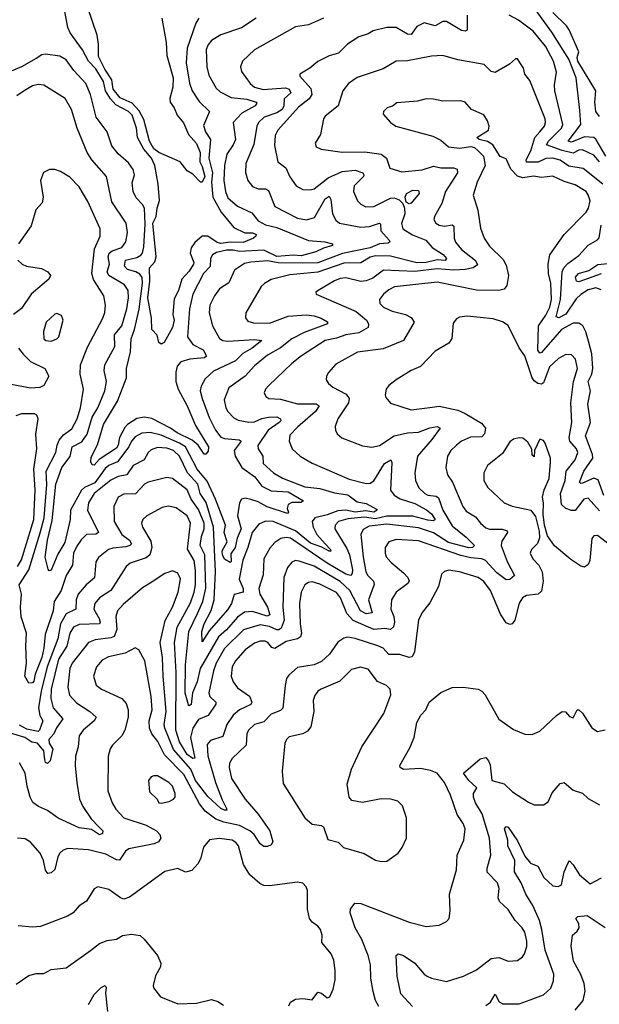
# Model space of a CAD drawing. Extents: x 1443846 to 1577407, y 839182 to 927291.
# Tile 83 of 256: x 1508626 to 1511734, y 852614 to 857897. Entities that reach past the tile are written whole.
import ezdxf

# ---------------------------------------------------------------- set-up
doc = ezdxf.new("R2010")
doc.units = 0

msp = doc.modelspace()

# ---------------------------------------------------------------- linework, layer by layer
at = {"layer": '0CON20XD'}
for points in [[(1511768.5, 857165), (1511715.6, 857255.6), (1511705, 857264.8), (1511655, 857268.8), (1511585, 857240.9), (1511566.9, 857245), (1511635.3, 857335), (1511629.2, 857410.8), (1511610.7, 857585), (1511571.4, 857685), (1511480.5, 857830.5), (1511367.2, 857985)], [(1509586.9, 857905), (1509570.8, 857879.2), (1509524.2, 857745), (1509519, 857665), (1509537.2, 857557.2), (1509550.7, 857515), (1509588.8, 857458.8), (1509644.4, 857405), (1509611.4, 857328.6), (1509623.3, 857295), (1509650, 857255), (1509640.3, 857155), (1509659.9, 857075), (1509654.1, 857025), (1509661.8, 856945), (1509706.5, 856865), (1509775, 856782.9), (1509832.7, 856752.7), (1509875, 856754), (1509894.4, 856745), (1509893.1, 856735), (1509880, 856725), (1509825, 856701), (1509755, 856703.1), (1509705, 856695.5), (1509685, 856700.9), (1509635, 856734.8), (1509604, 856735), (1509565, 856702.3), (1509545, 856673.3), (1509540.6, 856645), (1509560, 856595), (1509558.8, 856585), (1509535, 856548), (1509495.5, 856505), (1509478.4, 856445), (1509455, 856399.2), (1509447.9, 856315), (1509455.1, 856285), (1509446.1, 856245), (1509400.4, 856165), (1509385, 856156.4), (1509373.1, 856165), (1509362.5, 856205), (1509334.2, 856234.2), (1509332.2, 856295), (1509312.8, 856405), (1509324.9, 856495), (1509322.3, 856565), (1509351.3, 856598.7), (1509357.5, 856625), (1509340.7, 856805), (1509358.2, 856841.8), (1509362.6, 856885), (1509376.4, 856926.4), (1509369.3, 857015), (1509350.2, 857115), (1509332.8, 857155), (1509292.1, 857202.1), (1509258.5, 857265), (1509252.7, 857315), (1509230, 857385), (1509210, 857405), (1509140.9, 857440.9), (1509112.6, 857472.6), (1509085.9, 857515), (1509074.8, 857565), (1509035, 857633.3), (1508994.8, 857675), (1508962.1, 857735), (1508896.2, 857826.2), (1508884.6, 857855), (1508865, 857960)], [(1509387.8, 857905), (1509411.8, 857775), (1509415.4, 857705), (1509448.3, 857585), (1509446.7, 857535), (1509432.1, 857475), (1509433.1, 857455), (1509454.1, 857424.1), (1509470.3, 857385), (1509505, 857342.9), (1509532, 857282), (1509575, 857232.5), (1509593.6, 857185), (1509591.8, 857135), (1509605, 857109.2), (1509619.3, 857055), (1509605, 857026.2), (1509595, 857026.2), (1509555, 857068.8), (1509525, 857086.7), (1509487.1, 857135), (1509371.9, 857185), (1509344.9, 857205), (1509322.5, 857245), (1509291.4, 857361.4), (1509267.5, 857407.5), (1509229.9, 857449.9), (1509165, 857477.6), (1509128.3, 857525), (1509120.7, 857575), (1509082.4, 857632.4), (1509049.3, 857699.3), (1509049.4, 857765), (1509041.1, 857815), (1508991.1, 857961.1)], [(1511735, 857376.9), (1511715, 857404), (1511710, 857455), (1511715.8, 857515), (1511619.8, 857675), (1511615.9, 857695), (1511625.2, 857725), (1511573.2, 857843.2), (1511558.6, 857865), (1511485.1, 857935.1)], [(1509895, 857905.7), (1509815, 857852.9), (1509705, 857816.8), (1509654.8, 857785.2), (1509635, 857760), (1509625.8, 857735), (1509629.2, 857645), (1509639.8, 857599.8), (1509679.4, 857529.4), (1509700.9, 857510.9), (1509759.6, 857479.6), (1509845, 857470.2), (1509894, 857455), (1509898.6, 857448.6), (1509888.5, 857435), (1509818, 857395), (1509771.1, 857345), (1509782.6, 857255), (1509771.6, 857225), (1509737.8, 857175), (1509724.2, 857115), (1509721.1, 857035), (1509729.1, 856975), (1509741.8, 856941.8), (1509795, 856897.3), (1509870.9, 856860.9), (1509905, 856817.6), (1509945, 856796.6), (1510005, 856782.5), (1510175, 856711.6), (1510263.3, 856705), (1510303.3, 856695), (1510304, 856685), (1510255, 856671.1), (1510215, 856651.6), (1510135, 856629.6), (1510095, 856633.6), (1510005, 856626.9), (1509935, 856661.2), (1509805, 856653.5), (1509771.3, 856661.3), (1509735, 856661.2), (1509682.2, 856647.8), (1509660.9, 856635), (1509650, 856615), (1509647.5, 856572.5), (1509611.1, 856535), (1509553.8, 856425), (1509536.7, 856345), (1509526.8, 856195), (1509555.2, 856155.2), (1509609.2, 856125), (1509628.8, 856091.2), (1509616.8, 856083.2), (1509538, 856075), (1509489.4, 856060.6), (1509471.5, 856038.5), (1509464, 856006), (1509463.4, 855955), (1509475.3, 855915), (1509523.4, 855825), (1509569.5, 855719.5), (1509638.1, 855605), (1509637.3, 855582.7), (1509625, 855565.6), (1509615, 855566.7), (1509583.4, 855613.4), (1509551.3, 855641.3), (1509471.1, 855681.1), (1509435, 855706), (1509335, 855756.6), (1509295, 855765.2), (1509255, 855757), (1509204.7, 855725.3), (1509190.5, 855709.5), (1509161.9, 855655), (1509154.9, 855615), (1509145, 855598.8), (1509052.1, 855537.9), (1509025, 855507.8), (1509015, 855509.2), (1509007.3, 855525), (1509009.5, 855550.5), (1509043.5, 855616.5), (1509075.8, 855725), (1509149.8, 855850.2), (1509198.4, 855975), (1509199.8, 856025), (1509219.5, 856115), (1509223.6, 856185), (1509242.7, 856235), (1509266.6, 856343.4), (1509285, 856484.2), (1509283.2, 856513.2), (1509271, 856531), (1509249.5, 856545), (1509205, 856556.7), (1509189, 856575), (1509193.1, 856606.9), (1509255, 856621.8), (1509275, 856633.3), (1509284.8, 856645.2), (1509292.4, 856677.6), (1509299.6, 856799.6), (1509295.3, 856885), (1509285.4, 856905), (1509250.5, 856940.5), (1509233.8, 856975), (1509228.6, 857021.4), (1509242.3, 857065), (1509235, 857092.5), (1509208.8, 857128.8), (1509155, 857177.9), (1509120.8, 857220.8), (1509095.2, 857295.2), (1509035.9, 857375), (1509005.7, 857495), (1508980.6, 857555), (1508916.7, 857625), (1508875, 857682.5), (1508841.5, 857701.5), (1508765, 857712.5), (1508745, 857707.8), (1508715, 857689.5), (1508636.1, 857643.9), (1508455, 857568.5)], [(1510256, 857905), (1510175, 857870), (1510105, 857858.8), (1509885, 857735.8), (1509820.6, 857675), (1509811.1, 857645), (1509815, 857618.8), (1509862.7, 857555), (1509885.2, 857535.2), (1509932.3, 857522.3), (1510050.7, 857530.7), (1510071.4, 857525), (1510080, 857505), (1510045, 857472.5), (1510042.9, 857435), (1510032.9, 857415), (1510005, 857398.3), (1509936.4, 857373.6), (1509906.8, 857345), (1509898.2, 857325), (1509882.1, 857227.9), (1509839.6, 857125), (1509837.1, 857077.1), (1509849.1, 857035), (1509875, 857002.7), (1509905, 856988.9), (1509945, 856989.6), (1509960.7, 856980.7), (1509994.2, 856894.2), (1510115, 856832.7), (1510165, 856823.6), (1510206.7, 856835), (1510265, 856935.5), (1510285, 856950), (1510295, 856932.5), (1510302.9, 856855), (1510321.1, 856821.1), (1510341.9, 856805), (1510455, 856784.4), (1510501.8, 856788.2), (1510555, 856805.4), (1510560.8, 856800.8), (1510562, 856765), (1510607.2, 856715), (1510611.5, 856705), (1510602.8, 856697.2), (1510555, 856694.1), (1510505, 856672.9), (1510357.6, 856642.4), (1510225, 856592.7), (1510145, 856590.3), (1510012.5, 856592.5), (1509955, 856603), (1509865, 856596.5), (1509831.9, 856588.1), (1509777.6, 856552.4), (1509747.9, 856485), (1509697.3, 856452.7), (1509670.7, 856415), (1509646.1, 856365), (1509642.9, 856325), (1509659.6, 856255), (1509697.1, 856187.1), (1509716, 856176), (1509741.6, 856171.6), (1509885, 856181.8), (1509923.8, 856175), (1509873.6, 856135), (1509823.2, 856106.8), (1509784.1, 856065.9), (1509665, 856010.8), (1509620.1, 855969.9), (1509598.8, 855931.2), (1509594.7, 855905), (1509603.8, 855865), (1509643.1, 855763.1), (1509675.5, 855695.5), (1509705, 855656.7), (1509725, 855649.5), (1509802.5, 855642.5), (1509813.5, 855635), (1509776.5, 855585), (1509782.2, 855555), (1509817.3, 855495), (1509886.4, 855445), (1509925, 855394.8), (1509975, 855370), (1510065, 855363.6), (1510148.6, 855315), (1510133.6, 855306.4), (1510085, 855306.1), (1510065, 855295.5), (1510060.9, 855275), (1510068.5, 855255), (1510063, 855247), (1509953.3, 855283.3), (1509905, 855309.6), (1509865, 855322.2), (1509835, 855329), (1509815.8, 855324.2), (1509805.3, 855305), (1509794.5, 855235), (1509813.6, 855165), (1509791.7, 855115), (1509782.2, 855065), (1509758.6, 855031.4), (1509759.3, 854990.7), (1509755, 854984.4), (1509725, 855001.8), (1509713.8, 855025), (1509712.5, 855047.5), (1509738.8, 855095), (1509722.7, 855145), (1509729.4, 855185), (1509676.1, 855325), (1509631.4, 855421.4), (1509578.5, 855485), (1509514.8, 855605), (1509483.3, 855625), (1509385, 855667.2), (1509325, 855681.6), (1509281.3, 855678.7), (1509245, 855658.9), (1509225.3, 855635), (1509212.3, 855605), (1509150, 855525), (1509105, 855504.4), (1509085, 855488.5), (1509028.7, 855411.3), (1508973.6, 855386.4), (1508957.7, 855372.3), (1508898.5, 855265), (1508897.1, 855215), (1508868.2, 855091.8), (1508829.9, 855030.1), (1508795, 854944.3), (1508785, 854940), (1508779.7, 854949.7), (1508763.1, 855013.1), (1508774.9, 855105), (1508800.4, 855209.6), (1508819.5, 855405), (1508852.2, 855495), (1508896.9, 855553.1), (1508907.2, 855605), (1508958.5, 855631.5), (1508987.3, 855672.7), (1509014.8, 855765), (1509044.4, 855815), (1509082.7, 855905), (1509091.7, 855955), (1509079.2, 856015), (1509082.2, 856045), (1509136.6, 856143.4), (1509134.3, 856205.7), (1509174.6, 856255.4), (1509200, 856345), (1509210, 856405), (1509208.6, 856445), (1509188.8, 856475), (1509105, 856524), (1509094.4, 856545), (1509107.9, 856585), (1509101.1, 856625), (1509105.9, 856645), (1509122.2, 856657.8), (1509173.5, 856675), (1509196.2, 856705), (1509204.6, 856755), (1509197.1, 856805), (1509120.6, 856920.6), (1509091.8, 857055), (1509013.2, 857145), (1508987.5, 857185), (1508933.9, 857315), (1508904.5, 857415), (1508869.4, 857475), (1508755, 857546.4), (1508725, 857548.9), (1508695, 857542.5), (1508649.4, 857515), (1508610.9, 857489.1)], [(1511025, 857921.2), (1511025, 857840.9), (1511015, 857834.8), (1510995, 857838.8), (1510915, 857886.8), (1510895, 857886.8), (1510855, 857864.1), (1510795, 857880.7), (1510755, 857860.3), (1510725, 857817.6), (1510705, 857819.2), (1510645, 857854.6), (1510594.6, 857855.4), (1510522.2, 857837.8), (1510495, 857821.4), (1510445, 857804.4), (1510383.6, 857766.4), (1510335, 857717.5), (1510285, 857703.1), (1510225, 857673.7), (1510182.5, 857637.5), (1510127.8, 857605), (1510128.5, 857595), (1510187.2, 857527.2), (1510192.5, 857495), (1510178, 857472), (1510121.5, 857428.5), (1510010.7, 857305), (1509996.3, 857275), (1509992.9, 857222.9), (1510010.6, 857135), (1510052.8, 857102.8), (1510075, 857053.3), (1510109.4, 857005), (1510145, 856986.7), (1510184.5, 856984.5), (1510205, 856989.7), (1510280.8, 857049.2), (1510355, 857082.5), (1510425, 857089.4), (1510466.2, 857076.2), (1510472.1, 857065), (1510469.6, 857055), (1510420.5, 857005), (1510416.7, 856975), (1510436.9, 856925), (1510455, 856906.9), (1510483.1, 856893.1)], [(1511735, 857135.3), (1511705, 857170.3), (1511645, 857198.6), (1511625, 857196.6), (1511595, 857180.2), (1511535.1, 857195.1), (1511450.8, 857225), (1511461.1, 857245), (1511531.4, 857315), (1511539.5, 857335), (1511495.3, 857514.7), (1511493.2, 857546.8), (1511505.4, 857615), (1511489.4, 857675), (1511445, 857755.4), (1511380.4, 857835), (1511301.5, 857895), (1511250.7, 857920.7)], [(1511753.9, 857013.9), (1511648, 857098), (1511571.3, 857111.3), (1511525, 857143.4), (1511485, 857154.8), (1511447.6, 857152.4), (1511406.5, 857133.5), (1511343.4, 857133.4), (1511341.6, 857145), (1511367.1, 857192.9), (1511388.1, 857265), (1511415.3, 857294.7), (1511440.5, 857325), (1511446.2, 857345), (1511443.5, 857365), (1511361.7, 857571.7), (1511334.3, 857605), (1511327.9, 857637.9), (1511295, 857686.7), (1511285, 857686.7), (1511252.3, 857657.7), (1511175, 857614), (1511155, 857620), (1511116.9, 857656.9), (1510975, 857681.5), (1510895, 857705.6), (1510835, 857701.5), (1510705, 857676.7), (1510645, 857674.6), (1510575, 857633.3), (1510435, 857587.3), (1510389.2, 857555), (1510358.1, 857515), (1510334.6, 857435), (1510265, 857380), (1510254.6, 857364.6), (1510239.5, 857280.5), (1510210.9, 857235), (1510215.5, 857215.5), (1510242.6, 857202.6), (1510355, 857185.5), (1510477.4, 857187.4), (1510565, 857174.8), (1510593.1, 857155), (1510610.6, 857100.6), (1510675, 857080.8), (1510785, 857091.8), (1510845, 857111.7), (1510885, 857102.4), (1510955, 857101.8), (1510971.4, 857095), (1510974.6, 857075), (1510909.7, 856975), (1510889.9, 856910.1), (1510853.1, 856845), (1510847.8, 856825), (1510858.1, 856805), (1510875, 856794), (1510905, 856790), (1510945, 856796.2), (1510955, 856788.6), (1510955.3, 856725), (1510963.1, 856703.1), (1510995, 856663.4), (1511070.8, 856605), (1511081.7, 856581.7), (1511057.5, 856565), (1511015, 856556.1), (1510955, 856553.3), (1510865, 856561), (1510745, 856546.8), (1510576.7, 856553.3), (1510519.1, 856510.9), (1510485, 856495.3), (1510455, 856493.1), (1510375, 856511.3), (1510345, 856508.2), (1510315, 856496.7), (1510226.2, 856445), (1510213.8, 856435), (1510216.7, 856425), (1510431.3, 856331.3), (1510486.6, 856285), (1510496.8, 856265), (1510494, 856246), (1510445, 856216.2), (1510375, 856206.3), (1510325, 856188.4), (1510264.1, 856175.9), (1510136.9, 856093.1)], [(1511759.1, 855345), (1511728.8, 855428.8), (1511705, 855436.5), (1511645, 855410.6), (1511635, 855407.8), (1511628.5, 855415), (1511652.2, 855475), (1511700.4, 855545), (1511698.4, 855565), (1511660.6, 855665), (1511686.4, 855735), (1511671.9, 855835), (1511686.6, 855905), (1511673.9, 855955), (1511693.9, 855995), (1511699.5, 856025), (1511693.4, 856105), (1511676.9, 856173.1), (1511662.6, 856222.6), (1511645.3, 856255.3), (1511625, 856269.5), (1511595, 856269.7), (1511531.7, 856235), (1511425, 856111.2), (1511415, 856108.1), (1511405, 856124), (1511408.4, 856255), (1511448.4, 856311.6), (1511468.9, 856355), (1511478.8, 856395), (1511475, 856484.2), (1511461, 856535), (1511460, 856585), (1511468.9, 856635), (1511545, 856744.4), (1511663.5, 856865), (1511676.2, 856885), (1511684.5, 856925), (1511675, 856958), (1511663.5, 856975), (1511605, 857010.6), (1511545, 857028.4), (1511485, 857056.9), (1511425, 857051.2), (1511382, 857058), (1511325, 857048.7), (1511295, 857058.3), (1511260.5, 857095), (1511235, 857150), (1511203, 857163), (1511164.2, 857225), (1511135, 857244.2), (1511090, 857255), (1511077.5, 857265), (1511140.6, 857305), (1511143.6, 857325), (1511135.4, 857355), (1511115, 857386.9), (1511049.2, 857415), (1511015, 857454.3), (1510991.7, 857461.7), (1510895, 857459.2), (1510845, 857470.8), (1510805, 857472.5), (1510759.5, 857460.5), (1510649.3, 857450.7), (1510626.1, 857433.9), (1510597.5, 857425), (1510576.7, 857405), (1510575, 857390), (1510614, 857345), (1510643.8, 857325), (1510841.7, 857271.7), (1510885, 857250), (1510926.2, 857215), (1510985, 857208.5), (1511045, 857217.1), (1511065, 857212), (1511085, 857194.2), (1511113.1, 857165), (1511121.9, 857115), (1511079.1, 857025), (1511057.8, 856955), (1511082.3, 856875), (1511097.9, 856777.9), (1511117.3, 856725), (1511145, 856681.5), (1511219.6, 856609.6), (1511235, 856580), (1511246.6, 856525), (1511238.8, 856471.2), (1511225, 856451.8), (1511195, 856443.8), (1511075, 856445.9), (1510865, 856488.1), (1510636.6, 856463.4), (1510605, 856448.4), (1510576.4, 856425), (1510555.6, 856395), (1510556.9, 856375), (1510577.1, 856355), (1510623, 856333), (1510694.6, 856314.6), (1510725, 856299.4), (1510741.1, 856275), (1510685, 856175.5), (1510575, 856131.8), (1510437.4, 856112.6), (1510321.9, 856048.1), (1510281.4, 856005), (1510271.4, 855985), (1510270, 855965), (1510282, 855945), (1510305, 855925.6), (1510377, 855887), (1510393.3, 855865), (1510388.8, 855841.2), (1510331.8, 855755), (1510318.6, 855715), (1510320, 855695), (1510328, 855675), (1510353.7, 855653.7), (1510465, 855610), (1510515, 855603.3), (1510555, 855612.7), (1510635, 855663.8), (1510705, 855680.6), (1510765.5, 855684.5), (1510825, 855707.1), (1510864.5, 855714.5), (1510880.8, 855705), (1510836.2, 855643.8), (1510759.2, 855555), (1510744.5, 855465), (1510748.2, 855425), (1510767.3, 855385), (1510799.2, 855355), (1510815.2, 855345.2), (1510859.7, 855339.7), (1510872, 855332), (1510896.1, 855265), (1510945, 855182.2), (1511020.6, 855120.6), (1511065.4, 855075), (1511054.2, 855065.8), (1511035, 855064.1), (1510925, 855092), (1510845, 855144.5), (1510765, 855170.3), (1510595, 855190.7), (1510500.5, 855179.5), (1510468.7, 855161.3), (1510456, 855134), (1510467.4, 855015), (1510482.9, 854935), (1510492.2, 854915), (1510523.3, 854885), (1510526.2, 854866.2), (1510496.2, 854785), (1510517.1, 854715), (1510485, 854709.3), (1510453.8, 854725), (1510396.3, 854835), (1510345, 854881.9), (1510205, 854965.2), (1510125, 854992.5), (1510105, 854994.6), (1510085, 854986.5), (1510061.4, 854958.6), (1510043.1, 854905), (1510037.7, 854745), (1510044.5, 854675), (1510027.9, 854632.1), (1510015, 854622.5), (1510005, 854623), (1509965, 854640.5), (1509915, 854650.8), (1509825.9, 854624.1), (1509725, 854524), (1509679.8, 854445), (1509665, 854403.1), (1509640.3, 854285), (1509645.4, 854265), (1509677.1, 854235), (1509678.2, 854225), (1509636.1, 854163.9), (1509585, 854141.8), (1509555.1, 854094.9), (1509541.6, 854045), (1509565, 853934.2), (1509555, 853933.5), (1509524.9, 853955), (1509483, 854023), (1509463.2, 854085), (1509464.5, 854395), (1509455.9, 854555), (1509471.5, 854638.5), (1509541.6, 854768.4), (1509561.4, 854825), (1509568.8, 854865), (1509569.1, 854940.9), (1509561.9, 854995), (1509525.5, 855055.5), (1509542.6, 855195), (1509525, 855234.6), (1509465, 855278.5), (1509425, 855287.7), (1509389.9, 855280.1), (1509308.1, 855235), (1509286.7, 855215), (1509278.9, 855195), (1509284.5, 855175), (1509329.3, 855099.3), (1509334.5, 855065), (1509323.8, 855026.2), (1509305, 855010.4), (1509218.5, 854981.5), (1509196.4, 854963.6), (1509114.1, 854835), (1509054.1, 854795.9), (1509028.4, 854765), (1509023.4, 854735), (1509052.9, 854685), (1509058.2, 854665), (1509054.1, 854655.9), (1508945, 854651.5), (1508915, 854637.5), (1508895.7, 854605), (1508879.3, 854535), (1508834.8, 854465.2)], [(1510483.1, 856893.1), (1510525, 856894.6), (1510615, 856938.9), (1510635, 856940.9), (1510660.8, 856930.8), (1510681.4, 856911.4), (1510689.8, 856885), (1510691.2, 856855), (1510673.4, 856803.4), (1510681.5, 856775), (1510733.3, 856743.3), (1510803.5, 856713.5), (1510838.2, 856675), (1510897.7, 856637.7), (1510914.5, 856615), (1510908.6, 856605), (1510865, 856609.5), (1510805, 856595.1), (1510755, 856592.6), (1510615, 856628.8), (1510535, 856631), (1510505, 856623.8), (1510455, 856593.2), (1510365, 856591.4), (1510225, 856542.2), (1510075, 856529), (1509975, 856503.1), (1509938.1, 856481.9), (1509921.9, 856465), (1509838.6, 856325), (1509837, 856297), (1509848.7, 856278.7), (1509880.3, 856270.3), (1509965, 856268.7), (1510065, 856305.5), (1510165, 856313), (1510205, 856308.4), (1510242.5, 856295), (1510275.9, 856275.9), (1510276.9, 856265), (1510151.6, 856218.4), (1510085, 856185.3), (1510025, 856135.6), (1509955, 856096.5), (1509885, 856040.4), (1509835.9, 855984.1), (1509747.7, 855922.3), (1509723.4, 855856.6), (1509730.8, 855815), (1509741.8, 855795), (1509775, 855761.5), (1509797.9, 855747.9), (1509855, 855737.3), (1509885, 855738.9), (1509925, 855757.5), (1509960, 855765), (1510005, 855766.7), (1510025.5, 855755), (1510026.1, 855745), (1510017.5, 855735), (1509958.9, 855695), (1509903.1, 855613.1), (1509905.5, 855595), (1509930.8, 855555), (1509931.1, 855515), (1509987.1, 855465), (1510035, 855436.9), (1510155, 855391), (1510235, 855382.3), (1510315, 855358.5), (1510385, 855347.5), (1510435, 855310.4), (1510485, 855300.8), (1510540, 855270), (1510542.5, 855265), (1510525, 855254.5), (1510481.9, 855261.9), (1510425, 855255.4), (1510375, 855265.2), (1510332.3, 855262.3), (1510275, 855240.7), (1510208.8, 855225), (1510194, 855205), (1510199.8, 855175), (1510218.8, 855135), (1510265.1, 855085.1), (1510293.3, 855055), (1510293.8, 855046.2), (1510285, 855044.7), (1510246.8, 855066.8), (1510185, 855089.2), (1510105, 855154.6), (1509985.3, 855204.7), (1509945, 855206.5), (1509909.1, 855190.9), (1509873.6, 855146.4), (1509850.2, 855065), (1509822.8, 854997.2), (1509803.4, 854895), (1509824.7, 854845), (1509823.8, 854826.2), (1509776.4, 854813.6), (1509761.2, 854765), (1509740, 854730), (1509642.1, 854617.9), (1509605, 854558.8), (1509603, 854615), (1509615.2, 854655), (1509652.3, 854727.7), (1509669.4, 854785), (1509676.2, 854935), (1509664.6, 855175), (1509627, 855307), (1509594.5, 855355), (1509582.3, 855405), (1509525.6, 855465.6), (1509482.6, 855555), (1509451.3, 855585), (1509415, 855597.8), (1509365, 855601.7), (1509330.8, 855589.2), (1509314.7, 855575), (1509294, 855536), (1509235, 855505.3), (1509200, 855455), (1509154.1, 855445.9), (1509115, 855426.4), (1509024.9, 855355.1), (1508995.8, 855305), (1508989.7, 855265), (1509048.9, 855145), (1509035, 855137.5), (1508985, 855134.7), (1508955, 855106.9), (1508933.1, 855073.1), (1508914.3, 855035), (1508909.5, 854970.5), (1508875.2, 854914.8), (1508847.7, 854835), (1508811.8, 854775), (1508805.8, 854725), (1508762.5, 854597.5), (1508756.4, 854525), (1508745.4, 854475.4), (1508708.9, 854385), (1508702, 854348), (1508695, 854338.8), (1508675, 854337.5), (1508653.3, 854375), (1508662.9, 854445), (1508658.9, 854535), (1508663.2, 854605), (1508633.3, 854693.3), (1508630.3, 854745), (1508636.2, 854815), (1508623.3, 854865), (1508675, 854944.6), (1508736.8, 855143.2), (1508757.7, 855225), (1508772.4, 855402.4), (1508768.8, 855475), (1508820.4, 855575), (1508827, 855615), (1508838.4, 855641.6), (1508860.4, 855669.6), (1508905, 855701.2), (1508933.6, 855755), (1508951.9, 855815), (1508968.5, 855915), (1508950, 855995), (1508952.2, 856045), (1508990.6, 856139.4), (1509072.3, 856295), (1509083.3, 856326.7), (1509087.1, 856365), (1509076.9, 856415), (1509022.8, 856502.8), (1509012.4, 856535), (1509027.9, 856667.9), (1509057.1, 856735), (1509058.2, 856775), (1508991.5, 856921.5), (1508945, 857000.8), (1508895, 857052.9), (1508845, 857082.5), (1508815, 857092.5), (1508785.9, 857094.1), (1508753.5, 857076.5), (1508738.6, 857035), (1508751.2, 856945), (1508747.5, 856915), (1508712.9, 856877.1), (1508688.1, 856791.9), (1508620.5, 856695)], [(1510715, 856909.6), (1510698.3, 856918.3), (1510693.1, 856945), (1510701.1, 856965), (1510735, 856983.1), (1510765, 856980), (1510768, 856965), (1510725, 856912.1), (1510715, 856909.6)], [(1511745, 856446.9), (1511715, 856458.4), (1511675, 856447.5), (1511635, 856423.4), (1511610.8, 856399.2), (1511555, 856317.3), (1511517.5, 856297.5), (1511502.7, 856302.7), (1511526.2, 856395), (1511535.6, 856545), (1511544.3, 856565.7), (1511565, 856588.4), (1511625, 856631.2), (1511675, 856688.2), (1511724.6, 856715.4), (1511733.9, 856726.1), (1511744.8, 856795.2)], [(1508616.7, 856606.7), (1508640, 856585), (1508663.3, 856575), (1508742.9, 856562.9), (1508777.5, 856545), (1508792.1, 856525), (1508782.1, 856505), (1508687.9, 856425), (1508635, 856347.5), (1508593.8, 856315)], [(1511745, 856532.8), (1511625, 856491.4), (1511611.5, 856495), (1511605.8, 856515), (1511623.5, 856535), (1511678.4, 856551.6), (1511725.6, 856584.4), (1511818.1, 856591.9)], [(1511515, 856078.5), (1511467.1, 856035), (1511435, 855948.9), (1511425, 855941.5), (1511405, 855944.7), (1511385, 855958.8), (1511374.9, 855974.9), (1511335, 856094.2), (1511305, 856136), (1511245, 856255.6), (1511215, 856275.5), (1511165, 856292.1), (1511025, 856305.6), (1510985, 856300.8), (1510968.1, 856291.9), (1510951.3, 856268.7), (1510943.1, 856186.9), (1510927.6, 856162.4), (1510855, 856119.4), (1510775, 856036.9), (1510725, 856014.4), (1510645.5, 855964.5), (1510605.6, 855934.4), (1510592, 855915), (1510586, 855885), (1510589.5, 855869.5), (1510615, 855840), (1510725, 855804.4), (1510825, 855816.9), (1510876.1, 855823.9), (1510975, 855801.2), (1511015, 855784.7), (1511101.8, 855731.8), (1511124.7, 855705), (1511117.9, 855675), (1511105, 855659.1), (1511043.6, 855656.4), (1510995, 855636.2), (1510968.5, 855615), (1510938.8, 855585), (1510919.6, 855555), (1510910.9, 855495), (1510920, 855455), (1510946.5, 855415), (1511003.1, 855285), (1511020.1, 855260.1), (1511070.2, 855230.2), (1511096.7, 855195), (1511125, 855170.6), (1511145, 855163.8), (1511214.1, 855164.1), (1511240, 855155), (1511241.5, 855145), (1511211.4, 855098.6), (1511208.8, 855075), (1511239.5, 854989.5), (1511279.4, 854915), (1511255, 854893.5), (1511235, 854891.5), (1511185, 854929.5), (1511124.6, 854995), (1511105, 855003.5), (1511045, 855008.8), (1510992.2, 855022.2), (1510765, 855100.8), (1510645, 855108.8), (1510605.6, 855095), (1510586.4, 855065), (1510585.4, 855035), (1510591.5, 855015), (1510617.8, 854985), (1510685, 854929.6), (1510706.8, 854905), (1510714.6, 854885), (1510708, 854872), (1510644.5, 854825), (1510620.4, 854785), (1510615.9, 854735), (1510631.6, 854695), (1510635.8, 854664.2), (1510630.5, 854639.5), (1510615, 854625.4), (1510585, 854631.4), (1510525, 854624.5), (1510414.1, 854674.1), (1510380.5, 854710.5), (1510347.2, 854795), (1510325, 854823.7), (1510235, 854867.7), (1510195, 854880.8), (1510175, 854878.2), (1510155.5, 854865), (1510135.3, 854825), (1510126.7, 854765), (1510129.8, 854655), (1510137.5, 854605), (1510131.9, 854585), (1510115.3, 854574.7), (1510055, 854561.6), (1509995, 854523.1), (1509978.8, 854528.8), (1509956.9, 854555), (1509942.7, 854562.7), (1509915, 854563.2), (1509885, 854552.6), (1509835, 854516), (1509783.7, 854456.3), (1509765.9, 854425), (1509760.4, 854375), (1509770.5, 854345), (1509795, 854312.7), (1509857.7, 854267.7), (1509871.8, 854235), (1509866.4, 854223.6), (1509805.5, 854194.5), (1509770.8, 854165), (1509737.8, 854115), (1509715, 854051.5), (1509650, 854030), (1509631.2, 854008.8), (1509635, 853947.5), (1509676.3, 853805), (1509711.3, 853711.3), (1509735.8, 853664.2), (1509736.7, 853655), (1509724.1, 853655.9), (1509705, 853664.2), (1509635, 853728.4), (1509568.3, 853815), (1509543.2, 853875), (1509451.5, 853981.5), (1509404.1, 854095), (1509400.7, 854115), (1509412.1, 854185), (1509395.2, 854375), (1509392.4, 854475), (1509379.8, 854555), (1509406.3, 854673.7), (1509444.7, 854745), (1509475.9, 854825), (1509487.6, 854897.6), (1509475, 854928.1), (1509445, 854940), (1509405, 854925.5), (1509326, 854874), (1509285, 854849.5), (1509180.7, 854759.3), (1509150.4, 854725), (1509142.2, 854695), (1509146.8, 854625), (1509132.3, 854587.7), (1509115, 854579.8), (1509030.6, 854569.4), (1508995, 854554.6), (1508906.7, 854445), (1508894.2, 854415), (1508884.2, 854315), (1508892.9, 854272.9), (1508931, 854231), (1509002.7, 854185), (1509035.5, 854155), (1509025.5, 854135), (1508966.4, 854085), (1508944.5, 854055), (1508939.6, 853995), (1508926.1, 853945), (1508924, 853896), (1508931.8, 853805), (1508947.7, 853715), (1508965.3, 853675.3), (1509009.7, 853609.7), (1509048.4, 853568.4), (1509071.4, 853545), (1509069.5, 853530.5), (1509055, 853523.5), (1509011.4, 853551.4), (1508945, 853560.2), (1508832, 853612), (1508775, 853654.5), (1508726.2, 853676.2), (1508697, 853697), (1508682.5, 853725), (1508666.7, 853785), (1508656.2, 853855), (1508625, 853910)], [(1508795, 856172.9), (1508825, 856184.4), (1508835.5, 856195), (1508860, 856285), (1508849.7, 856309.7), (1508825, 856320.8), (1508815, 856318), (1508767.5, 856275), (1508753.3, 856225), (1508755.8, 856185), (1508765.6, 856175.6), (1508795, 856172.9)], [(1508620.3, 856135), (1508645, 856102), (1508683.8, 856063.8), (1508760.7, 856025), (1508782.3, 855985), (1508756.1, 855933.9), (1508735, 855923.3), (1508685, 855920.6), (1508580.1, 855939.9)], [(1510136.9, 856093.1), (1510085, 856052.7), (1509962.9, 855935), (1509944.4, 855915), (1509937.5, 855895), (1509946, 855875), (1509962.5, 855865), (1510025, 855861.3), (1510115, 855836.5), (1510216.4, 855836.4), (1510232.2, 855825), (1510213.3, 855795), (1510115, 855710.8), (1510075, 855667.1), (1510070.5, 855635), (1510088.1, 855595), (1510130, 855555), (1510195, 855517.3), (1510392.4, 855432.4), (1510485, 855408.1), (1510505, 855409.5), (1510525, 855422.9), (1510583, 855515), (1510616.1, 855536.1), (1510622, 855522), (1510615, 855373.3), (1510635, 855346.7), (1510665.8, 855325.8), (1510745, 855301), (1510807.5, 855267.5), (1510833.8, 855245), (1510854.4, 855215), (1510845, 855208.9), (1510815, 855211.9), (1510735, 855232.5), (1510595, 855234), (1510535, 855219.3), (1510475, 855227.8), (1510385, 855218.9), (1510336.5, 855205), (1510317.1, 855185), (1510316.8, 855165), (1510380.1, 855060.1), (1510395.1, 855025.1), (1510411.3, 854945), (1510409, 854925), (1510399.4, 854915), (1510375, 854921.4), (1510275, 854980.4), (1510078.5, 855115), (1510055, 855119.6), (1510026.7, 855113.3), (1509995, 855092.7), (1509967.8, 855062.2), (1509934.6, 855005), (1509931.5, 854918.5), (1509907.8, 854845), (1509914.3, 854815), (1509955, 854745.4), (1509966.9, 854703.1), (1509954, 854696), (1509875, 854722.5), (1509831.5, 854718.5), (1509795, 854691), (1509735, 854622.7), (1509692.1, 854585), (1509594.5, 854415), (1509578.6, 854345), (1509552.9, 854285), (1509545, 854223.3), (1509535, 854215.6), (1509530.7, 854220.7), (1509514.3, 854284.3), (1509514.9, 854435), (1509532.9, 854615), (1509579.1, 854710.9), (1509609, 854775), (1509625, 854846.7), (1509618.3, 855025), (1509594, 855075), (1509601.2, 855125), (1509615.5, 855165), (1509614.9, 855195), (1509585, 855269.1), (1509545.1, 855325.1), (1509524.6, 855374.6), (1509445, 855435.6), (1509415, 855440), (1509315, 855416.2), (1509295.9, 855404.1), (1509247.2, 855352.8), (1509185, 855352.1), (1509153.5, 855335), (1509131.2, 855285), (1509132.5, 855205), (1509174.4, 855135), (1509215.3, 855105), (1509226.4, 855085), (1509216.9, 855075), (1509195, 855068.3), (1509125, 855062.4), (1509101.9, 855055), (1509049, 855011), (1509035, 854988), (1509028.1, 854901.9), (1508983.1, 854865), (1508940.4, 854815), (1508928.9, 854785), (1508927.1, 854735), (1508875, 854709.8), (1508844.6, 854655), (1508830.7, 854575), (1508773.3, 854425), (1508741.5, 854295), (1508726.5, 854205), (1508734.2, 854164.2), (1508751.1, 854135), (1508732.1, 854085), (1508725, 854077.9), (1508665, 854090.3), (1508625, 854111.6)], [(1511735, 855262.7), (1511675, 855330.7), (1511652.2, 855325), (1511605, 855263.8), (1511585, 855263.8), (1511555, 855274.4), (1511531, 855295), (1511525.8, 855355), (1511550.5, 855425), (1511557, 855475), (1511604.7, 855535), (1511619.2, 855575), (1511612.2, 855595), (1511576.6, 855635), (1511573.1, 855655), (1511587.8, 855735), (1511581.7, 855841.7), (1511596.5, 855955), (1511618.2, 856025), (1511605.8, 856075.8), (1511585, 856098.9), (1511555, 856101.5), (1511515, 856078.5)], [(1508615, 854963.6), (1508635, 854998.9), (1508702.3, 855215), (1508709.2, 855375), (1508701.3, 855485), (1508718.8, 855595), (1508713, 855673), (1508725.7, 855755.7), (1508718.5, 855775), (1508705, 855782.9), (1508635, 855782.7), (1508605, 855772.5)], [(1511795, 855075.9), (1511725, 855129.4), (1511705, 855128), (1511695, 855113.3), (1511684.3, 854995.7), (1511675, 854974.3), (1511655, 854960), (1511635, 854965.6), (1511580.8, 855000.8), (1511493.6, 855073.6), (1511457.3, 855127.3), (1511441.1, 855185), (1511433.4, 855243.4), (1511435.5, 855305), (1511430, 855335), (1511438.1, 855375), (1511465.4, 855435), (1511473.3, 855523.3), (1511471.9, 855545), (1511444.4, 855624.4), (1511435, 855638.8), (1511415, 855646.7), (1511386.7, 855585), (1511385, 855552.5), (1511375, 855560), (1511372.3, 855592.3), (1511351.1, 855631.1), (1511325, 855652), (1511305, 855653.8), (1511275, 855645.8), (1511255, 855632.9), (1511215, 855569.4), (1511134.6, 855505.4), (1511115.6, 855465), (1511114.5, 855425), (1511136.9, 855386.9), (1511225, 855304.4), (1511266.3, 855286.3), (1511367.5, 855265), (1511392.1, 855232.1), (1511411.9, 855151.9), (1511413.1, 855116.9), (1511402.7, 855087.3), (1511371.2, 855055), (1511364.2, 855035), (1511378.1, 855005), (1511410.4, 854970.4), (1511427.3, 854935), (1511432.4, 854885), (1511425, 854830.6), (1511405.8, 854814.2), (1511343.1, 854806.9), (1511322.2, 854795), (1511305, 854766), (1511281.5, 854675), (1511267.1, 854655), (1511255, 854651.5), (1511235, 854661.8), (1511205, 854707.1), (1511150.7, 854835), (1511115, 854882.2), (1511084.2, 854905), (1510985, 854933.9), (1510925, 854944.4), (1510903.3, 854936.7), (1510888.1, 854921.9), (1510872.5, 854855), (1510825, 854767.5), (1510785, 854716), (1510764.6, 854675.4), (1510744, 854505), (1510730.9, 854479.1), (1510715, 854474.2), (1510665, 854491), (1510605, 854490.7), (1510574.4, 854524.4), (1510546.9, 854536.9), (1510425, 854577.1), (1510386.4, 854583.6), (1510365, 854578.9), (1510332.1, 854557.9), (1510286.6, 854493.4), (1510245, 854453.8), (1510205, 854435.9), (1510115, 854420.8), (1510069.3, 854380.7), (1510057.6, 854362.4), (1510050, 854325), (1510037.6, 854202.4), (1510025, 854191.1), (1509975, 854170.5), (1509935, 854129.1), (1509885, 854114.6), (1509853.1, 854085), (1509844, 854065), (1509840.4, 854005), (1509765, 853933.5), (1509751.3, 853908.7), (1509748.8, 853885), (1509762.3, 853825), (1509834.6, 853715), (1509905, 853633.6), (1509967.7, 853545), (1509983.3, 853485), (1509975, 853469.2), (1509955, 853460), (1509935, 853460.6), (1509915, 853474.4), (1509883, 853525), (1509860.3, 853545), (1509805, 853573.9), (1509721.5, 853591.5), (1509678.1, 853608.1), (1509621.1, 853651.1), (1509590.1, 853690.1), (1509507.2, 853847.2), (1509403, 853953), (1509366.4, 854025), (1509335.6, 854065.6), (1509323.1, 854095), (1509321.3, 854135), (1509335.8, 854195), (1509331.7, 854265), (1509297.7, 854457.7), (1509265, 854516.2), (1509245, 854527.5), (1509191.8, 854498.2), (1509102.2, 854477.8), (1509069.1, 854460.9), (1509037.3, 854425), (1509022.5, 854375), (1509036.7, 854326.7), (1509065, 854304.5), (1509174.1, 854254.1), (1509197.6, 854227.6), (1509207.7, 854195), (1509208.2, 854155), (1509190, 854085), (1509173.1, 854055), (1509124.4, 854005), (1509111.9, 853985), (1509100, 853945), (1509098.9, 853758.9), (1509121.2, 853695), (1509141.7, 853661.7), (1509185, 853614.6), (1509305, 853575.3), (1509360, 853545), (1509377.1, 853525), (1509382.9, 853505), (1509370, 853485), (1509347.5, 853475), (1509211.3, 853448.7), (1509194.1, 853435), (1509162, 853388), (1509145, 853389.6), (1509088.8, 853418.8), (1508995, 853443.1), (1508885, 853449.5), (1508859.5, 853440.5), (1508840.8, 853425), (1508830.6, 853405), (1508815, 853338), (1508795, 853319.2), (1508776.2, 853316.2), (1508765, 853333.3), (1508753.8, 853385), (1508736.4, 853425), (1508685, 853483.5), (1508655, 853501.8), (1508615, 853504.7)], [(1508834.8, 854465.2), (1508795.8, 854305), (1508793.5, 854255), (1508805, 854204.6), (1508857.9, 854145), (1508823.2, 854096.8), (1508809.7, 854065), (1508782.7, 854035), (1508784.6, 854014.6), (1508803.9, 853983.9), (1508789.8, 853920.2), (1508775, 853905.6), (1508765, 853911.4), (1508760.3, 853925), (1508755.9, 853975), (1508721.5, 854015), (1508691.3, 854021.3), (1508654.4, 854045), (1508535, 854081.6)], [(1510565, 853380.8), (1510595, 853382.9), (1510655.6, 853424.4), (1510678, 853455), (1510700, 853505), (1510701.2, 853615), (1510678.3, 853678.3), (1510654.2, 853704.2), (1510615.6, 853715.6), (1510565, 853716.7), (1510465, 853696.5), (1510406.9, 853706.9), (1510392.5, 853725), (1510381.4, 853795), (1510405.6, 853875), (1510460, 853995), (1510579.4, 854175), (1510615.7, 854275), (1510612, 854305), (1510593.3, 854325), (1510545, 854345.6), (1510495, 854411.9), (1510453.2, 854423.2), (1510405, 854410.5), (1510342.7, 854347.3), (1510242, 854305), (1510225, 854294.3), (1510208.3, 854271.7), (1510200.6, 854245), (1510203.1, 854185), (1510186.7, 854103.3), (1510169.6, 854080.4), (1510144.1, 854065.9), (1510071.4, 854048.6), (1510056.5, 854035), (1510047.7, 854015), (1510033.8, 853865), (1510038.3, 853798.3), (1510155, 853614), (1510195, 853580), (1510245, 853573.3), (1510256.1, 853566.1), (1510278, 853498), (1510333.9, 853483.9), (1510362.5, 853455), (1510473, 853423), (1510535, 853387.5), (1510565, 853380.8)], [(1510552.6, 852602.6), (1510534.6, 852635), (1510521.9, 852681.9), (1510510, 852755), (1510506.9, 852825), (1510495, 852876.7), (1510461.1, 852961.1), (1510424.6, 853025), (1510398.6, 853105), (1510400.8, 853125), (1510422.9, 853157.1), (1510455, 853154.5), (1510715, 853055.6), (1510805, 853030.8), (1510875, 853039.2), (1510915, 853057.5), (1510929.2, 853075), (1510934.2, 853115), (1510931.4, 853205), (1510967.8, 853335), (1510972.5, 853415), (1511007.8, 853495), (1511014.5, 853555), (1511003.5, 853585), (1510972.4, 853632.4), (1510935.9, 853735.9), (1510903.6, 853805), (1510865, 853853.6), (1510828.8, 853868.8), (1510775, 853879.2), (1510685, 853873.1), (1510665.8, 853885), (1510664.3, 853895), (1510718.9, 853991.1), (1510741.2, 854045), (1510755, 854126), (1510777.7, 854165), (1510804, 854195), (1510821.2, 854235), (1510885, 854287.7), (1510945, 854313.9), (1511005, 854315.4), (1511085, 854304.4), (1511104, 854295), (1511121.4, 854275), (1511195, 854144.2), (1511275, 854089.2), (1511335, 854064), (1511375, 854061.2), (1511415, 854078.8), (1511505, 854164.4), (1511535, 854185.6), (1511553.6, 854183.6), (1511575, 854159.2), (1511595, 854151.2), (1511616.4, 854193.6), (1511625, 854193.8), (1511645, 854176.7), (1511695, 854097.5), (1511725, 854077.5), (1511765, 854086.2)], [(1510732.5, 852602.5), (1510669.4, 852669.4), (1510650.4, 852765), (1510645, 852876.2), (1510655.5, 852884.5), (1510685, 852875.3), (1510745, 852834.5), (1510795, 852775.6), (1510810.8, 852765), (1510835, 852753.8), (1510915, 852735.7), (1511006.7, 852765), (1511075, 852798.6), (1511155, 852860), (1511195, 852865.7), (1511245, 852845.6), (1511295, 852850), (1511322.1, 852867.9), (1511334, 852885), (1511345.4, 852924.6), (1511346.4, 852953.6), (1511335, 853001.2), (1511321.5, 853025), (1511283.6, 853063.6), (1511245, 853123.3), (1511199.6, 853165), (1511192.5, 853185), (1511196.9, 853235), (1511187.5, 853265), (1511133, 853323), (1511132.9, 853345), (1511151.8, 853415), (1511144.7, 853505), (1511106.5, 853636.5), (1511070, 853695), (1511059.2, 853725), (1511060.3, 853745), (1511078.1, 853775), (1511034.2, 853814.2), (1511006.2, 853855), (1511095, 853932), (1511125, 853938), (1511140.5, 853920.5), (1511148.3, 853898.3), (1511158, 853815), (1511225, 853796.9), (1511268, 853755), (1511355, 853698), (1511385, 853684), (1511435.9, 853684.1), (1511459.4, 853700.6), (1511480.9, 853749.1)], [(1509385, 853693.6), (1509427.2, 853702.8), (1509451.2, 853715), (1509459.2, 853725), (1509460, 853745), (1509445.8, 853785), (1509425.8, 853805), (1509365, 853840), (1509345, 853840.8), (1509332, 853835), (1509317.5, 853815), (1509322.5, 853755), (1509363.4, 853715), (1509372, 853695), (1509385, 853693.6)], [(1511480.9, 853749.1), (1511525, 853798.8), (1511545, 853803.8), (1511595, 853762.9), (1511645, 853746.7), (1511675, 853719.2), (1511735, 853684)], [(1511125, 852606.9), (1511150.7, 852625), (1511175, 852669.2), (1511196.7, 852626.7), (1511216.1, 852616.1), (1511305, 852615.8), (1511362.7, 852637.3), (1511435, 852664.4), (1511475, 852701.4), (1511489.5, 852740.5), (1511491.3, 852775), (1511443.6, 852905), (1511427, 853015), (1511413.2, 853063.2), (1511378.7, 853145), (1511340, 853205), (1511314.7, 853265), (1511278.9, 853325), (1511281.9, 853385), (1511244.5, 853465), (1511243.7, 853495), (1511226.8, 853555), (1511235, 853568.9), (1511245, 853564.5), (1511295, 853491.4), (1511335, 853408.2), (1511365, 853372.1), (1511405, 853354.4), (1511437.3, 853295), (1511485, 853250), (1511514, 853246), (1511531.2, 853255), (1511545.5, 853325), (1511565, 853370), (1511575, 853383.3), (1511595, 853362), (1511628.7, 853308.7), (1511685, 853260), (1511746.9, 853293.1)], [(1510070, 852605), (1510077.5, 852625), (1510105, 852642), (1510145, 852645.8), (1510195, 852638.8), (1510225, 852680), (1510245, 852674), (1510275, 852648.8), (1510290, 852655), (1510307.5, 852695), (1510317.1, 852745), (1510318.1, 852795), (1510310.6, 852850.6), (1510296.2, 852885), (1510245.8, 852945), (1510248.8, 852985), (1510238.8, 853015), (1510225, 853033.3), (1510194.3, 853055), (1510180.6, 853075), (1510170, 853125), (1510168.8, 853225), (1510162.5, 853245), (1510143.8, 853263.8), (1510115, 853270), (1509965, 853250), (1509935, 853252.2), (1509913.1, 853263.1), (1509859.5, 853309.5), (1509826.5, 853365), (1509800, 853465), (1509785, 853482.9), (1509765, 853494.4), (1509695, 853504), (1509644.1, 853495.9), (1509612.3, 853457.7), (1509595.7, 853395), (1509582.1, 853367.9), (1509548.6, 853331.4), (1509515, 853323.1), (1509475, 853343.3), (1509405, 853326.9), (1509215, 853189.4), (1509185, 853178.6), (1509166.2, 853185), (1509105, 853229.2), (1509045, 853243.8), (1509025, 853233.3), (1508985, 853166.7), (1508945, 853142.5), (1508913.8, 853105), (1508883, 853087), (1508737.6, 853032.4), (1508695, 853027.1), (1508617.5, 853035)], [(1511605, 852583.1), (1511647.3, 852635), (1511657.7, 852685), (1511653.1, 852725), (1511635, 852774.2), (1511596.7, 852845), (1511584.1, 852925.9), (1511590, 852985), (1511615, 853006.2), (1511625.5, 853025), (1511624.2, 853045), (1511608, 853075), (1511620, 853085), (1511669.9, 853089.9), (1511765, 853026.2)], [(1508607.5, 852722.5), (1508675, 852768.8), (1508715, 852779.2), (1508755, 852779.2), (1508795, 852800), (1508875, 852810), (1509005, 852902.5), (1509055, 852940), (1509095, 852956), (1509145, 852964.2), (1509177.6, 852982.4), (1509225, 852990.6), (1509273, 852983), (1509294.4, 852964.4), (1509365, 852876.2), (1509382.5, 852835), (1509381.4, 852815), (1509355, 852767.5), (1509342, 852715), (1509342.9, 852702.9), (1509381.2, 852655), (1509475, 852615.8), (1509575, 852620.6), (1509655, 852639.2), (1509689.1, 852629.1), (1509719.1, 852609.1)], [(1508995, 852613.1), (1509025, 852665.8), (1509063.8, 852705), (1509085, 852715.8), (1509090, 852705), (1509086.2, 852673.8), (1509096.2, 852575)]]:
    msp.add_lwpolyline(points, dxfattribs=at)

doc.saveas('drawing.dxf')
